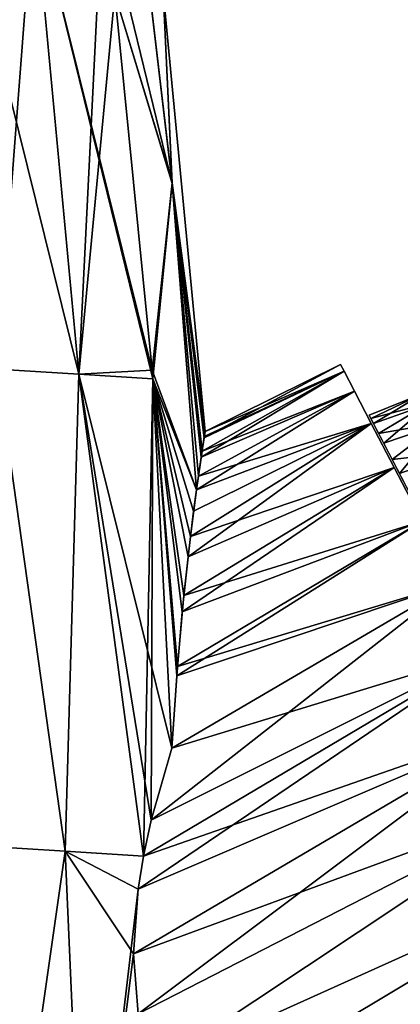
# Model space of a CAD drawing. Header units: millimetres. Extents: x -44 to 78, y -375 to 458.
# Tile 7 of 76: x 19 to 39, y 39 to 90. Entities that reach past the tile are written whole.
import ezdxf

# ---------------------------------------------------------------- set-up
doc = ezdxf.new("R2010")
doc.units = ezdxf.units.MM
doc.header["$LTSCALE"] = 198.929398
for name, color, linetype in [('11', 7, 'CONTINUOUS'), ('12', 7, 'CONTINUOUS'), ('14', 7, 'CONTINUOUS'), ('15', 7, 'CONTINUOUS'), ('16', 7, 'CONTINUOUS'), ('22', 7, 'CONTINUOUS')]:
    doc.layers.add(name, color=color, linetype=linetype)

msp = doc.modelspace()

# ---------------------------------------------------------------- linework, layer by layer
at = {"layer": '11', "color": 7, "linetype": 'CONTINUOUS', "true_color": 0xa2afbf}
for points in [[(24.94, 97.118, -9.811), (26.805, 81.266, -10.139), (23.192, 96.082, -19.495), (24.94, 97.118, -9.811)], [(26.799, 81.304, 10.158), (24.935, 97.136, 9.83), (23.836, 91.086, 19.704), (26.799, 81.304, 10.158)], [(26.799, 81.304, 10.158), (26.343, 91.187, 0.01), (24.935, 97.136, 9.83), (26.799, 81.304, 10.158)], [(24.94, 97.118, -9.811), (26.343, 91.187, 0.01), (26.805, 81.266, -10.139), (24.94, 97.118, -9.811)], [(23.192, 96.082, -19.495), (26.805, 81.266, -10.139), (23.836, 91.088, -19.704), (23.192, 96.082, -19.495)], [(23.836, 91.088, -19.704), (26.805, 81.266, -10.139), (25.765, 71.615, -20.52), (23.836, 91.088, -19.704)], [(25.766, 71.613, 20.52), (26.799, 81.304, 10.158), (23.836, 91.086, 19.704), (25.766, 71.613, 20.52)], [(26.343, 91.187, 0.01), (28.499, 68.435), (26.805, 81.266, -10.139), (26.343, 91.187, 0.01)], [(28.499, 68.435), (26.343, 91.187, 0.01), (26.799, 81.304, 10.158), (28.499, 68.435)], [(26.805, 81.266, -10.139), (28.06, 65.42, -10.483), (25.765, 71.615, -20.52), (26.805, 81.266, -10.139)], [(25.798, 71.174, 20.538), (26.799, 81.304, 10.158), (25.766, 71.613, 20.52), (25.798, 71.174, 20.538)], [(28.06, 65.415, 10.493), (26.799, 81.304, 10.158), (25.798, 71.174, 20.538), (28.06, 65.415, 10.493)], [(28.449, 68.108, 3.529), (28.499, 68.435), (26.799, 81.304, 10.158), (28.449, 68.108, 3.529)], [(28.297, 67.106, 7.057), (28.449, 68.108, 3.529), (26.799, 81.304, 10.158), (28.297, 67.106, 7.057)], [(28.06, 65.415, 10.493), (28.297, 67.106, 7.057), (26.799, 81.304, 10.158), (28.06, 65.415, 10.493)], [(26.805, 81.266, -10.139), (28.499, 68.435), (28.461, 68.185, -3.085), (26.805, 81.266, -10.139)], [(28.06, 65.42, -10.483), (26.805, 81.266, -10.139), (28.158, 66.135, -9.21), (28.06, 65.42, -10.483)], [(28.158, 66.135, -9.21), (26.805, 81.266, -10.139), (28.345, 67.422, -6.175), (28.158, 66.135, -9.21)], [(28.345, 67.422, -6.175), (26.805, 81.266, -10.139), (28.461, 68.185, -3.085), (28.345, 67.422, -6.175)], [(25.765, 71.615, -20.52), (28.06, 65.42, -10.483), (25.798, 71.174, -20.538), (25.765, 71.615, -20.52)], [(25.798, 71.174, -20.538), (28.06, 65.42, -10.483), (27.91, 64.31, -12.145), (25.798, 71.174, -20.538)], [(27.746, 63.013, 13.766), (28.06, 65.415, 10.493), (25.798, 71.174, 20.538), (27.746, 63.013, 13.766)], [(27.401, 59.948, 16.737), (27.746, 63.013, 13.766), (25.798, 71.174, 20.538), (27.401, 59.948, 16.737)], [(27.074, 56.274, 19.3), (27.401, 59.948, 16.737), (25.798, 71.174, 20.538), (27.074, 56.274, 19.3)], [(26.78, 52.057, 21.339), (27.074, 56.274, 19.3), (25.798, 71.174, 20.538), (26.78, 52.057, 21.339)], [(26.78, 52.057, -21.339), (25.798, 71.174, -20.538), (27.038, 55.789, -19.579), (26.78, 52.057, -21.339)], [(27.038, 55.789, -19.579), (25.798, 71.174, -20.538), (27.315, 59.103, -17.405), (27.038, 55.789, -19.579)], [(27.315, 59.103, -17.405), (25.798, 71.174, -20.538), (27.625, 61.96, -14.902), (27.315, 59.103, -17.405)], [(27.625, 61.96, -14.902), (25.798, 71.174, -20.538), (27.91, 64.31, -12.145), (27.625, 61.96, -14.902)]]:
    msp.add_3dface(points, dxfattribs=at)
at = {"layer": '12', "color": 7, "linetype": 'CONTINUOUS', "true_color": 0xa2afbf}
for points in [[(17.757, 71.66, -25.175), (15.758, 96.502, -23.466), (19.647, 96.27, -21.801), (17.757, 71.66, -25.175)], [(17.757, 71.66, 25.175), (21.979, 71.408, 23.208), (15.758, 96.502, 23.466), (17.757, 71.66, 25.175)], [(21.979, 71.408, 23.208), (19.647, 96.27, 21.801), (15.758, 96.502, 23.466), (21.979, 71.408, 23.208)], [(21.979, 71.408, -23.208), (17.757, 71.66, -25.175), (19.647, 96.27, -21.801), (21.979, 71.408, -23.208)], [(25.798, 71.174, 20.538), (25.766, 71.613, 20.52), (19.647, 96.27, 21.801), (25.798, 71.174, 20.538)], [(21.979, 71.408, 23.208), (25.798, 71.174, 20.538), (19.647, 96.27, 21.801), (21.979, 71.408, 23.208)], [(25.766, 71.613, 20.52), (23.836, 91.086, 19.704), (19.647, 96.27, 21.801), (25.766, 71.613, 20.52)], [(23.192, 96.082, -19.495), (21.979, 71.408, -23.208), (19.647, 96.27, -21.801), (23.192, 96.082, -19.495)], [(23.192, 96.082, -19.495), (23.836, 91.088, -19.704), (21.979, 71.408, -23.208), (23.192, 96.082, -19.495)], [(23.836, 91.088, -19.704), (25.765, 71.615, -20.52), (21.979, 71.408, -23.208), (23.836, 91.088, -19.704)], [(21.273, 46.728, -25.293), (16.809, 46.995, -27.07), (17.757, 71.66, -25.175), (21.273, 46.728, -25.293)], [(16.81, 46.995, 27.069), (21.273, 46.728, 25.293), (17.757, 71.66, 25.175), (16.81, 46.995, 27.069)], [(17.757, 71.66, 25.175), (21.273, 46.728, 25.293), (21.979, 71.408, 23.208), (17.757, 71.66, 25.175)], [(21.979, 71.408, -23.208), (21.273, 46.728, -25.293), (17.757, 71.66, -25.175), (21.979, 71.408, -23.208)], [(21.273, 46.728, 25.293), (25.317, 46.461, 22.83), (21.979, 71.408, 23.208), (21.273, 46.728, 25.293)], [(25.317, 46.461, -22.83), (21.273, 46.728, -25.293), (21.979, 71.408, -23.208), (25.317, 46.461, -22.83)], [(25.765, 71.615, -20.52), (25.798, 71.174, -20.538), (21.979, 71.408, -23.208), (25.765, 71.615, -20.52)], [(26.78, 52.057, 21.339), (25.798, 71.174, 20.538), (21.979, 71.408, 23.208), (26.78, 52.057, 21.339)], [(25.714, 48.331, 22.424), (26.78, 52.057, 21.339), (21.979, 71.408, 23.208), (25.714, 48.331, 22.424)], [(25.798, 71.174, -20.538), (25.317, 46.461, -22.83), (21.979, 71.408, -23.208), (25.798, 71.174, -20.538)], [(25.317, 46.461, 22.83), (25.714, 48.331, 22.424), (21.979, 71.408, 23.208), (25.317, 46.461, 22.83)], [(25.317, 46.461, -22.83), (25.798, 71.174, -20.538), (25.714, 48.331, -22.424), (25.317, 46.461, -22.83)], [(25.798, 71.174, -20.538), (26.78, 52.057, -21.339), (25.714, 48.331, -22.424), (25.798, 71.174, -20.538)], [(16.809, 46.995, -27.07), (21.273, 46.728, -25.293), (17.759, 22.216, -27.542), (16.809, 46.995, -27.07)], [(21.273, 46.728, 25.293), (16.81, 46.995, 27.069), (17.759, 22.216, 27.542), (21.273, 46.728, 25.293)], [(22.36, 21.941, 25.458), (21.273, 46.728, 25.293), (17.759, 22.216, 27.542), (22.36, 21.941, 25.458)], [(17.759, 22.216, -27.542), (21.273, 46.728, -25.293), (22.36, 21.941, -25.458), (17.759, 22.216, -27.542)], [(25.317, 46.461, 22.83), (21.273, 46.728, 25.293), (25.036, 44.767, 23.116), (25.317, 46.461, 22.83)], [(25.036, 44.767, 23.116), (21.273, 46.728, 25.293), (24.801, 41.414, 23.436), (25.036, 44.767, 23.116)], [(24.801, 41.414, 23.436), (21.273, 46.728, 25.293), (22.36, 21.941, 25.458), (24.801, 41.414, 23.436)], [(21.273, 46.728, -25.293), (25.317, 46.461, -22.83), (25.036, 44.767, -23.116), (21.273, 46.728, -25.293)], [(22.36, 21.941, -25.458), (21.273, 46.728, -25.293), (25.036, 44.767, -23.116), (22.36, 21.941, -25.458)], [(24.801, 41.414, -23.436), (22.36, 21.941, -25.458), (25.036, 44.767, -23.116), (24.801, 41.414, -23.436)], [(25.034, 38.308, 23.393), (24.801, 41.414, 23.436), (22.36, 21.941, 25.458), (25.034, 38.308, 23.393)], [(25.034, 38.308, -23.393), (22.36, 21.941, -25.458), (24.801, 41.414, -23.436), (25.034, 38.308, -23.393)]]:
    msp.add_3dface(points, dxfattribs=at)
at = {"layer": '14', "color": 7, "linetype": 'CONTINUOUS', "true_color": 0xa2afbf}
for points in [[(28.499, 68.435), (28.449, 68.108, 3.529), (35.504, 71.912), (28.499, 68.435)], [(35.504, 71.912), (28.449, 68.108, 3.529), (35.687, 71.561, 4.244), (35.504, 71.912)], [(28.449, 68.108, 3.529), (28.297, 67.106, 7.057), (35.687, 71.561, 4.244), (28.449, 68.108, 3.529)], [(35.687, 71.561, 4.244), (28.297, 67.106, 7.057), (36.222, 70.534, 8.305), (35.687, 71.561, 4.244)], [(28.297, 67.106, 7.057), (28.06, 65.415, 10.493), (36.222, 70.534, 8.305), (28.297, 67.106, 7.057)], [(36.222, 70.534, 8.305), (28.06, 65.415, 10.493), (37.094, 68.859, 12.103), (36.222, 70.534, 8.305)], [(28.06, 65.415, 10.493), (27.746, 63.013, 13.766), (37.094, 68.859, 12.103), (28.06, 65.415, 10.493)], [(37.094, 68.859, 12.103), (27.746, 63.013, 13.766), (38.278, 66.583, 15.499), (37.094, 68.859, 12.103)], [(27.746, 63.013, 13.766), (27.401, 59.948, 16.737), (38.278, 66.583, 15.499), (27.746, 63.013, 13.766)], [(38.278, 66.583, 15.499), (27.401, 59.948, 16.737), (39.726, 63.803, 18.353), (38.278, 66.583, 15.499)], [(27.401, 59.948, 16.737), (27.074, 56.274, 19.3), (39.726, 63.803, 18.353), (27.401, 59.948, 16.737)], [(39.726, 63.803, 18.353), (27.074, 56.274, 19.3), (41.388, 60.609, 20.585), (39.726, 63.803, 18.353)], [(26.78, 52.057, 21.339), (25.714, 48.331, 22.424), (41.388, 60.609, 20.585), (26.78, 52.057, 21.339)], [(41.388, 60.609, 20.585), (25.714, 48.331, 22.424), (43.22, 57.091, 22.123), (41.388, 60.609, 20.585)], [(27.074, 56.274, 19.3), (26.78, 52.057, 21.339), (41.388, 60.609, 20.585), (27.074, 56.274, 19.3)], [(25.317, 46.461, 22.83), (25.036, 44.767, 23.116), (43.22, 57.091, 22.123), (25.317, 46.461, 22.83)], [(43.22, 57.091, 22.123), (25.036, 44.767, 23.116), (45.147, 53.389, 22.9), (43.22, 57.091, 22.123)], [(25.714, 48.331, 22.424), (25.317, 46.461, 22.83), (43.22, 57.091, 22.123), (25.714, 48.331, 22.424)], [(25.036, 44.767, 23.116), (24.801, 41.414, 23.436), (45.147, 53.389, 22.9), (25.036, 44.767, 23.116)], [(24.801, 41.414, 23.436), (25.034, 38.308, 23.393), (45.147, 53.389, 22.9), (24.801, 41.414, 23.436)], [(45.147, 53.389, 22.9), (25.034, 38.308, 23.393), (47.102, 49.633, 22.9), (45.147, 53.389, 22.9)], [(25.034, 38.308, 23.393), (25.73, 35.424, 22.983), (47.102, 49.633, 22.9), (25.034, 38.308, 23.393)], [(47.102, 49.633, 22.9), (25.73, 35.424, 22.983), (49.029, 45.931, 22.123), (47.102, 49.633, 22.9)], [(25.73, 35.424, 22.983), (26.878, 32.665, 22.152), (49.029, 45.931, 22.123), (25.73, 35.424, 22.983)], [(49.029, 45.931, 22.123), (26.878, 32.665, 22.152), (50.861, 42.413, 20.585), (49.029, 45.931, 22.123)], [(26.878, 32.665, 22.152), (27.152, 28.965, 20.665), (50.861, 42.413, 20.585), (26.878, 32.665, 22.152)], [(50.861, 42.413, 20.585), (27.152, 28.965, 20.665), (52.524, 39.218, 18.353), (50.861, 42.413, 20.585)], [(27.152, 28.965, 20.665), (27.466, 25.634, 18.679), (52.524, 39.218, 18.353), (27.152, 28.965, 20.665)], [(27.466, 25.634, 18.679), (27.79, 22.732, 16.258), (52.524, 39.218, 18.353), (27.466, 25.634, 18.679)], [(52.524, 39.218, 18.353), (27.79, 22.732, 16.258), (53.971, 36.439, 15.499), (52.524, 39.218, 18.353)]]:
    msp.add_3dface(points, dxfattribs=at)
at = {"layer": '15', "color": 7, "linetype": 'CONTINUOUS', "true_color": 0xa2afbf}
for points in [[(35.504, 71.912), (35.687, 71.561, 4.244), (35.687, 71.561, -4.244), (35.504, 71.912)], [(35.687, 71.561, 4.244), (36.222, 70.534, 8.305), (35.687, 71.561, -4.244), (35.687, 71.561, 4.244)], [(35.687, 71.561, -4.244), (36.222, 70.534, 8.305), (36.222, 70.534, -8.305), (35.687, 71.561, -4.244)], [(36.222, 70.534, 8.305), (37.094, 68.859, 12.103), (36.222, 70.534, -8.305), (36.222, 70.534, 8.305)], [(36.222, 70.534, -8.305), (37.094, 68.859, 12.103), (37.094, 68.859, -12.103), (36.222, 70.534, -8.305)], [(37.094, 68.859, 12.103), (38.278, 66.583, 15.499), (37.094, 68.859, -12.103), (37.094, 68.859, 12.103)], [(37.094, 68.859, -12.103), (38.278, 66.583, 15.499), (38.278, 66.583, -15.499), (37.094, 68.859, -12.103)], [(38.278, 66.583, 15.499), (39.726, 63.803, 18.353), (38.278, 66.583, -15.499), (38.278, 66.583, 15.499)], [(38.278, 66.583, -15.499), (39.726, 63.803, 18.353), (39.726, 63.803, -18.353), (38.278, 66.583, -15.499)]]:
    msp.add_3dface(points, dxfattribs=at)
at = {"layer": '16', "color": 7, "linetype": 'CONTINUOUS', "true_color": 0xa2afbf}
for points in [[(28.499, 68.435), (35.504, 71.912), (35.687, 71.561, -4.244), (28.499, 68.435)], [(28.345, 67.422, -6.175), (28.461, 68.185, -3.085), (35.687, 71.561, -4.244), (28.345, 67.422, -6.175)], [(28.345, 67.422, -6.175), (35.687, 71.561, -4.244), (36.222, 70.534, -8.305), (28.345, 67.422, -6.175)], [(28.461, 68.185, -3.085), (28.499, 68.435), (35.687, 71.561, -4.244), (28.461, 68.185, -3.085)], [(28.158, 66.135, -9.21), (28.345, 67.422, -6.175), (36.222, 70.534, -8.305), (28.158, 66.135, -9.21)], [(28.158, 66.135, -9.21), (36.222, 70.534, -8.305), (37.094, 68.859, -12.103), (28.158, 66.135, -9.21)], [(27.625, 61.96, -14.902), (27.91, 64.31, -12.145), (37.094, 68.859, -12.103), (27.625, 61.96, -14.902)], [(27.625, 61.96, -14.902), (37.094, 68.859, -12.103), (38.278, 66.583, -15.499), (27.625, 61.96, -14.902)], [(27.91, 64.31, -12.145), (28.06, 65.42, -10.483), (37.094, 68.859, -12.103), (27.91, 64.31, -12.145)], [(28.06, 65.42, -10.483), (28.158, 66.135, -9.21), (37.094, 68.859, -12.103), (28.06, 65.42, -10.483)], [(27.315, 59.103, -17.405), (27.625, 61.96, -14.902), (38.278, 66.583, -15.499), (27.315, 59.103, -17.405)], [(27.315, 59.103, -17.405), (38.278, 66.583, -15.499), (39.726, 63.803, -18.353), (27.315, 59.103, -17.405)], [(27.038, 55.789, -19.579), (27.315, 59.103, -17.405), (39.726, 63.803, -18.353), (27.038, 55.789, -19.579)], [(27.038, 55.789, -19.579), (39.726, 63.803, -18.353), (41.388, 60.609, -20.585), (27.038, 55.789, -19.579)], [(26.78, 52.057, -21.339), (27.038, 55.789, -19.579), (41.388, 60.609, -20.585), (26.78, 52.057, -21.339)], [(26.78, 52.057, -21.339), (41.388, 60.609, -20.585), (43.22, 57.091, -22.123), (26.78, 52.057, -21.339)], [(25.317, 46.461, -22.83), (25.714, 48.331, -22.424), (43.22, 57.091, -22.123), (25.317, 46.461, -22.83)], [(25.317, 46.461, -22.83), (43.22, 57.091, -22.123), (45.147, 53.389, -22.9), (25.317, 46.461, -22.83)], [(25.714, 48.331, -22.424), (26.78, 52.057, -21.339), (43.22, 57.091, -22.123), (25.714, 48.331, -22.424)], [(24.801, 41.414, -23.436), (25.036, 44.767, -23.116), (45.147, 53.389, -22.9), (24.801, 41.414, -23.436)], [(24.801, 41.414, -23.436), (45.147, 53.389, -22.9), (47.102, 49.633, -22.9), (24.801, 41.414, -23.436)], [(25.036, 44.767, -23.116), (25.317, 46.461, -22.83), (45.147, 53.389, -22.9), (25.036, 44.767, -23.116)], [(25.034, 38.308, -23.393), (24.801, 41.414, -23.436), (47.102, 49.633, -22.9), (25.034, 38.308, -23.393)], [(25.73, 35.424, -22.983), (25.034, 38.308, -23.393), (47.102, 49.633, -22.9), (25.73, 35.424, -22.983)], [(25.73, 35.424, -22.983), (47.102, 49.633, -22.9), (49.029, 45.931, -22.123), (25.73, 35.424, -22.983)], [(26.878, 32.665, -22.152), (25.73, 35.424, -22.983), (49.029, 45.931, -22.123), (26.878, 32.665, -22.152)], [(26.878, 32.665, -22.152), (49.029, 45.931, -22.123), (50.861, 42.413, -20.585), (26.878, 32.665, -22.152)], [(27.152, 28.965, -20.665), (26.878, 32.665, -22.152), (50.861, 42.413, -20.585), (27.152, 28.965, -20.665)], [(27.152, 28.965, -20.665), (50.861, 42.413, -20.585), (52.524, 39.218, -18.353), (27.152, 28.965, -20.665)], [(27.466, 25.634, -18.679), (27.152, 28.965, -20.665), (52.524, 39.218, -18.353), (27.466, 25.634, -18.679)], [(27.466, 25.634, -18.679), (52.524, 39.218, -18.353), (53.971, 36.439, -15.499), (27.466, 25.634, -18.679)]]:
    msp.add_3dface(points, dxfattribs=at)
at = {"layer": '22', "color": 7, "linetype": 'CONTINUOUS', "true_color": 0xa2afbf}
for points in [[(36.985, 69.284, -0.788), (37.076, 69.11, 2.897), (39.851, 70.446, 1.653), (36.985, 69.284, -0.788)], [(39.856, 70.435, -1.791), (36.985, 69.284, -0.788), (39.851, 70.446, 1.653), (39.856, 70.435, -1.791)], [(37.209, 68.853, -4.447), (36.985, 69.284, -0.788), (39.856, 70.435, -1.791), (37.209, 68.853, -4.447)], [(39.851, 70.446, 1.653), (37.076, 69.11, 2.897), (40.121, 69.926, 5.048), (39.851, 70.446, 1.653)], [(40.138, 69.894, -5.181), (37.209, 68.853, -4.447), (39.856, 70.435, -1.791), (40.138, 69.894, -5.181)], [(37.076, 69.11, 2.897), (37.477, 68.339, 6.484), (40.121, 69.926, 5.048), (37.076, 69.11, 2.897)], [(37.74, 67.834, -7.954), (37.209, 68.853, -4.447), (40.138, 69.894, -5.181), (37.74, 67.834, -7.954)], [(40.121, 69.926, 5.048), (37.477, 68.339, 6.484), (40.66, 68.891, 8.289), (40.121, 69.926, 5.048)], [(40.687, 68.839, -8.414), (37.74, 67.834, -7.954), (40.138, 69.894, -5.181), (40.687, 68.839, -8.414)], [(37.477, 68.339, 6.484), (38.176, 66.997, 9.85), (40.66, 68.891, 8.289), (37.477, 68.339, 6.484)], [(38.559, 66.26, -11.191), (37.74, 67.834, -7.954), (40.687, 68.839, -8.414), (38.559, 66.26, -11.191)], [(40.66, 68.891, 8.289), (38.176, 66.997, 9.85), (41.451, 67.372, 11.278), (40.66, 68.891, 8.289)], [(41.487, 67.302, -11.391), (38.559, 66.26, -11.191), (40.687, 68.839, -8.414), (41.487, 67.302, -11.391)], [(38.176, 66.997, 9.85), (39.149, 65.128, 12.881), (41.451, 67.372, 11.278), (38.176, 66.997, 9.85)], [(39.639, 64.186, -14.046), (38.559, 66.26, -11.191), (41.487, 67.302, -11.391), (39.639, 64.186, -14.046)]]:
    msp.add_3dface(points, dxfattribs=at)

doc.saveas('drawing.dxf')
